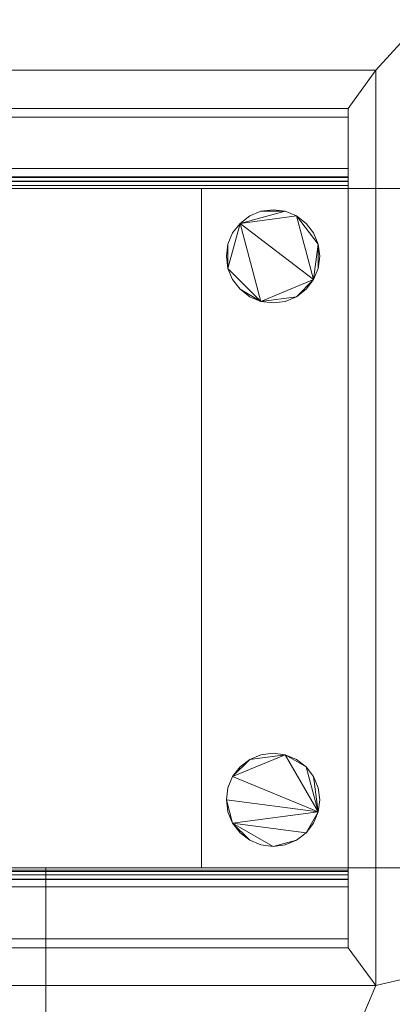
# Model space of a CAD drawing. Header units: millimetres. Extents: x -740 to 768, y -616 to 1219.
# Tile 252 of 256: x -8 to 44, y 294 to 432. Entities that reach past the tile are written whole.
import ezdxf

# ---------------------------------------------------------------- set-up
doc = ezdxf.new("R2010")
doc.units = ezdxf.units.MM
doc.layers.add('A-GENM', color=13, linetype='Continuous')

# ---------------------------------------------------------------- blocks, each defined once
blk = doc.blocks.new('QT3100 - QTOO_QT3100_RoughForWallMountedMixerAndSpout-303783-_3D_')
at = {"layer": 'A-GENM', "lineweight": 5}
mesh = blk.add_polyface(dxfattribs=at)
corners = [(139.88, 64.04, -4.66), (-140.13, 64.04, -4.66), (-140.13, -63.96, -4.66), (139.88, -63.96, -4.66)]
mesh.append_faces([[corners[k] for k in face] for face in [(0, 1, 2, 3)]])
mesh = blk.add_polyface(dxfattribs=at)
corners = [(-140.13, -63.96, -7.3), (-140.13, 64.04, -7.3), (139.88, 64.04, -7.3), (139.88, -63.96, -7.3)]
mesh.append_faces([[corners[k] for k in face] for face in [(0, 1, 2, 3)]])
mesh = blk.add_polyface(dxfattribs=at)
corners = [(139.88, 64.04, -4.66), (139.88, 64.04, -7.3), (-140.13, 64.04, -7.3), (-140.13, 64.04, -4.66)]
mesh.append_faces([[corners[k] for k in face] for face in [(0, 1, 2, 3)]])
mesh = blk.add_polyface(dxfattribs=at)
corners = [(139.88, -63.96, -4.66), (139.88, -63.96, -7.3), (139.88, 64.04, -7.3), (139.88, 64.04, -4.66)]
mesh.append_faces([[corners[k] for k in face] for face in [(0, 1, 2, 3)]])
mesh = blk.add_polyface(dxfattribs=at)
corners = [(136, 57.45, -72.67), (-136, 57.45, -72.67), (-136, 58.7, -70.5), (136, 58.7, -70.5)]
mesh.append_faces([[corners[k] for k in face] for face in [(0, 1, 2, 3)]])
mesh = blk.add_polyface(dxfattribs=at)
corners = [(136, 58.7, -70.5), (-136, 58.7, -70.5), (-136, 50.27, -65.63), (136, 50.27, -65.63)]
mesh.append_faces([[corners[k] for k in face] for face in [(0, 1, 2, 3)]])
mesh = blk.add_polyface(dxfattribs=at)
corners = [(136, 47.92, -67.5), (136, 48.48, -67.57), (136, 49.01, -67.79), (136, 57.45, -72.67), (136, 58.7, -70.5), (136, 50.27, -65.63), (136, 49.13, -65.16), (136, 47.91, -65), (136, -48.01, -65), (136, -49.13, -65.15), (136, -50.17, -65.58), (136, -58.69, -70.5), (136, -57.44, -72.67), (136, -49.08, -67.84), (136, -48.47, -67.59), (136, -47.82, -67.5)]
mesh.append_faces([[corners[k] for k in face] for face in [(2, 6, 1)]], dxfattribs={"vtx0": -1, "vtx1": -1})
mesh.append_faces([[corners[k] for k in face] for face in [(14, 9, 10, 13)]], dxfattribs={"vtx0": -1, "vtx2": -1})
mesh.append_faces([[corners[k] for k in face] for face in [(4, 5, 3)]], dxfattribs={"vtx1": -1})
mesh.append_faces([[corners[k] for k in face] for face in [(14, 15, 8, 9), (7, 8, 15, 0), (6, 7, 0, 1), (5, 6, 2, 3)]], dxfattribs={"vtx1": -1, "vtx3": -1})
mesh.append_faces([[corners[k] for k in face] for face in [(11, 12, 13, 10)]], dxfattribs={"vtx2": -1})
mesh = blk.add_polyface(dxfattribs=at)
corners = [(136, 49.01, -67.79), (-136, 49.01, -67.79), (-136, 57.45, -72.67), (136, 57.45, -72.67)]
mesh.append_faces([[corners[k] for k in face] for face in [(0, 1, 2, 3)]])
mesh = blk.add_polyface(dxfattribs=at)
corners = [(136, 47.91, -65), (136, 49.13, -65.16), (136, 50.27, -65.63), (-136, 50.27, -65.63), (-136, 49.13, -65.16), (-136, 47.91, -65)]
mesh.append_faces([[corners[k] for k in face] for face in [(2, 3, 4, 1), (5, 0, 1, 4)]], dxfattribs={"vtx2": -1})
mesh = blk.add_polyface(dxfattribs=at)
corners = [(136, 49.01, -67.79), (136, 48.48, -67.57), (136, 47.92, -67.5), (-136, 47.92, -67.5), (-136, 48.48, -67.57), (-136, 49.01, -67.79)]
mesh.append_faces([[corners[k] for k in face] for face in [(2, 3, 4, 1), (5, 0, 1, 4)]], dxfattribs={"vtx2": -1})
mesh = blk.add_polyface(dxfattribs=at)
corners = [(136, 48.5, -65), (-136, 48.5, -65), (-136, -48.5, -65), (136, -48.5, -65)]
mesh.append_faces([[corners[k] for k in face] for face in [(0, 1, 2, 3)]])
mesh = blk.add_polyface(dxfattribs=at)
corners = [(-136, -48.5, -67.5), (-136, 48.5, -67.5), (136, 48.5, -67.5), (136, -48.5, -67.5)]
mesh.append_faces([[corners[k] for k in face] for face in [(0, 1, 2, 3)]])
mesh = blk.add_polyface(dxfattribs=at)
corners = [(136, 48.5, -65), (136, 48.5, -67.5), (-136, 48.5, -67.5), (-136, 48.5, -65)]
mesh.append_faces([[corners[k] for k in face] for face in [(0, 1, 2, 3)]])
mesh = blk.add_polyface(dxfattribs=at)
corners = [(136, -48.5, -65), (136, -48.5, -67.5), (136, 48.5, -67.5), (136, 48.5, -65)]
mesh.append_faces([[corners[k] for k in face] for face in [(0, 1, 2, 3)]])
mesh = blk.add_polyface(dxfattribs=at)
corners = [(136, -47.82, -67.5), (-136, -47.82, -67.5), (-136, 47.92, -67.5), (136, 47.92, -67.5)]
mesh.append_faces([[corners[k] for k in face] for face in [(0, 1, 2, 3)]])
mesh = blk.add_polyface(dxfattribs=at)
corners = [(136, 47.91, -65), (-136, 47.91, -65), (-136, -48.01, -65), (136, -48.01, -65)]
mesh.append_faces([[corners[k] for k in face] for face in [(0, 1, 2, 3)]])
mesh = blk.add_polyface(dxfattribs=at)
corners = [(150.5, 47.5, -86.04), (150.5, 47.5, -28.96), (150.63, 47.5, -27.93), (151.03, 47.5, -26.98), (151.66, 47.5, -26.16), (152.48, 47.5, -25.53), (153.43, 47.5, -25.13), (154.46, 47.5, -25), (210.5, 47.5, -25), (210.5, 47.5, -27.5), (154.5, 47.5, -27.5), (154.11, 47.5, -27.55), (153.75, 47.5, -27.7), (153.44, 47.5, -27.94), (153.2, 47.5, -28.25), (153.05, 47.5, -28.61), (153, 47.5, -29), (153, 47.5, -86.05), (152.87, 47.5, -87.08), (152.47, 47.5, -88.03), (151.84, 47.5, -88.84), (151.03, 47.5, -89.47), (150.08, 47.5, -89.87), (149.05, 47.5, -90), (115.5, 47.5, -90), (115.5, 47.5, -87.5), (149.04, 47.5, -87.5), (149.42, 47.5, -87.45), (149.77, 47.5, -87.3), (150.07, 47.5, -87.07), (150.3, 47.5, -86.77), (150.45, 47.5, -86.42)]
mesh.append_faces([[corners[k] for k in face] for face in [(26, 23, 24, 25)]], dxfattribs={"vtx0": -1})
mesh.append_faces([[corners[k] for k in face] for face in [(17, 0, 16), (30, 19, 29), (3, 14, 2)]], dxfattribs={"vtx0": -1, "vtx1": -1})
mesh.append_faces([[corners[k] for k in face] for face in [(27, 22, 23, 26), (28, 21, 22, 27), (21, 28, 29), (1, 15, 16, 0), (2, 14, 15, 1), (13, 4, 5, 12)]], dxfattribs={"vtx0": -1, "vtx2": -1})
mesh.append_faces([[corners[k] for k in face] for face in [(29, 19, 20, 21)]], dxfattribs={"vtx0": -1, "vtx3": -1})
mesh.append_faces([[corners[k] for k in face] for face in [(9, 10, 8)]], dxfattribs={"vtx1": -1})
mesh.append_faces([[corners[k] for k in face] for face in [(5, 6, 12)]], dxfattribs={"vtx1": -1, "vtx2": -1})
mesh.append_faces([[corners[k] for k in face] for face in [(18, 19, 30, 31), (17, 18, 31, 0), (13, 14, 3, 4), (10, 11, 7, 8), (11, 12, 6, 7)]], dxfattribs={"vtx1": -1, "vtx3": -1})
mesh = blk.add_polyface(dxfattribs=at)
corners = [(115.5, -47.5, -90), (115.5, 47.5, -90), (149.05, 47.5, -90), (149.05, -47.5, -90)]
mesh.append_faces([[corners[k] for k in face] for face in [(0, 1, 2, 3)]])
mesh = blk.add_polyface(dxfattribs=at)
corners = [(115.5, -47.5, -87.5), (115.5, 47.5, -87.5), (115.5, 47.5, -90), (115.5, -47.5, -90)]
mesh.append_faces([[corners[k] for k in face] for face in [(0, 1, 2, 3)]])
mesh = blk.add_polyface(dxfattribs=at)
corners = [(149.04, -47.5, -87.5), (149.04, 47.5, -87.5), (115.5, 47.5, -87.5), (115.5, -47.5, -87.5)]
mesh.append_faces([[corners[k] for k in face] for face in [(0, 1, 2, 3)]])
mesh = blk.add_polyface(dxfattribs=at)
corners = [(132.02, -37.99, -38.4), (131.8, -36.3, -38.4), (131.15, -34.73, -38.4), (130.11, -33.38, -38.4), (128.76, -32.34, -38.4), (127.19, -31.69, -38.4), (125.5, -31.46, -38.4), (123.81, -31.69, -38.4), (122.24, -32.34, -38.4), (120.89, -33.38, -38.4), (119.85, -34.73, -38.4), (119.2, -36.3, -38.4), (118.98, -37.99, -38.4), (119.2, -39.68, -38.4), (119.85, -41.25, -38.4), (120.89, -42.6, -38.4), (122.24, -43.64, -38.4), (123.81, -44.29, -38.4), (125.5, -44.51, -38.4), (127.19, -44.29, -38.4), (128.76, -43.64, -38.4), (130.11, -42.6, -38.4), (131.15, -41.25, -38.4), (131.8, -39.68, -38.4), (132.02, 38.01, -38.4), (131.8, 39.7, -38.4), (131.15, 41.27, -38.4), (130.11, 42.62, -38.4), (128.76, 43.66, -38.4), (127.19, 44.31, -38.4), (125.5, 44.53, -38.4), (123.81, 44.31, -38.4), (122.24, 43.66, -38.4), (120.89, 42.62, -38.4), (119.85, 41.27, -38.4), (119.2, 39.7, -38.4), (118.98, 38.01, -38.4), (119.2, 36.32, -38.4), (119.85, 34.75, -38.4), (120.89, 33.4, -38.4), (122.24, 32.36, -38.4), (123.81, 31.71, -38.4), (125.5, 31.49, -38.4), (127.19, 31.71, -38.4), (128.76, 32.36, -38.4), (130.11, 33.4, -38.4), (131.15, 34.75, -38.4), (131.8, 36.32, -38.4)]
mesh.append_faces([[corners[k] for k in face] for face in [(5, 3, 4), (16, 14, 15), (20, 18, 19), (37, 35, 36), (41, 39, 40), (25, 47, 24), (46, 44, 45)]], dxfattribs={"vtx0": -1})
mesh.append_faces([[corners[k] for k in face] for face in [(3, 23, 2), (14, 23, 12, 13), (35, 37, 33, 34)]], dxfattribs={"vtx0": -1, "vtx1": -1})
mesh.append_faces([[corners[k] for k in face] for face in [(21, 14, 18, 20), (33, 37, 41)]], dxfattribs={"vtx0": -1, "vtx1": -1, "vtx2": -1})
mesh.append_faces([[corners[k] for k in face] for face in [(5, 10, 23, 3), (46, 33, 41, 44)]], dxfattribs={"vtx0": -1, "vtx1": -1, "vtx2": -1, "vtx3": -1})
mesh.append_faces([[corners[k] for k in face] for face in [(33, 46, 28, 29), (25, 28, 46, 47)]], dxfattribs={"vtx0": -1, "vtx1": -1, "vtx3": -1})
mesh.append_faces([[corners[k] for k in face] for face in [(41, 37, 38, 39)]], dxfattribs={"vtx0": -1, "vtx3": -1})
mesh.append_faces([[corners[k] for k in face] for face in [(17, 18, 14, 16)]], dxfattribs={"vtx1": -1, "vtx2": -1})
mesh.append_faces([[corners[k] for k in face] for face in [(6, 7, 8, 5), (0, 1, 2, 23), (29, 30, 31)]], dxfattribs={"vtx2": -1})
mesh.append_faces([[corners[k] for k in face] for face in [(8, 9, 10, 5), (10, 11, 12, 23), (21, 22, 23, 14), (31, 32, 33, 29)]], dxfattribs={"vtx2": -1, "vtx3": -1})
mesh.append_faces([[corners[k] for k in face] for face in [(25, 26, 27, 28), (41, 42, 43, 44)]], dxfattribs={"vtx3": -1})
mesh = blk.add_polyface(dxfattribs=at)
corners = [(132.02, -37.99, -93.99), (131.8, -39.68, -93.99), (131.15, -41.25, -93.99), (130.11, -42.6, -93.99), (128.76, -43.64, -93.99), (127.19, -44.29, -93.99), (125.5, -44.51, -93.99), (123.81, -44.29, -93.99), (122.24, -43.64, -93.99), (120.89, -42.6, -93.99), (119.85, -41.25, -93.99), (119.2, -39.68, -93.99), (118.98, -37.99, -93.99), (119.2, -36.3, -93.99), (119.85, -34.73, -93.99), (120.89, -33.38, -93.99), (122.24, -32.34, -93.99), (123.81, -31.69, -93.99), (125.5, -31.46, -93.99), (127.19, -31.69, -93.99), (128.76, -32.34, -93.99), (130.11, -33.38, -93.99), (131.15, -34.73, -93.99), (131.8, -36.3, -93.99), (132.02, 38.01, -93.99), (131.8, 36.32, -93.99), (131.15, 34.75, -93.99), (130.11, 33.4, -93.99), (128.76, 32.36, -93.99), (127.19, 31.71, -93.99), (125.5, 31.49, -93.99), (123.81, 31.71, -93.99), (122.24, 32.36, -93.99), (120.89, 33.4, -93.99), (119.85, 34.75, -93.99), (119.2, 36.32, -93.99), (118.98, 38.01, -93.99), (119.2, 39.7, -93.99), (119.85, 41.27, -93.99), (120.89, 42.62, -93.99), (122.24, 43.66, -93.99), (123.81, 44.31, -93.99), (125.5, 44.53, -93.99), (127.19, 44.31, -93.99), (128.76, 43.66, -93.99), (130.11, 42.62, -93.99), (131.15, 41.27, -93.99), (131.8, 39.7, -93.99)]
mesh.append_faces([[corners[k] for k in face] for face in [(10, 8, 9), (6, 4, 5), (3, 1, 2), (16, 14, 15), (33, 31, 32)]], dxfattribs={"vtx0": -1})
mesh.append_faces([[corners[k] for k in face] for face in [(39, 35, 37, 38)]], dxfattribs={"vtx0": -1, "vtx1": -1})
mesh.append_faces([[corners[k] for k in face] for face in [(10, 12, 1, 3), (19, 1, 14, 16), (39, 26, 31, 35), (26, 39, 44, 47)]], dxfattribs={"vtx0": -1, "vtx1": -1, "vtx2": -1, "vtx3": -1})
mesh.append_faces([[corners[k] for k in face] for face in [(6, 10, 3, 4)]], dxfattribs={"vtx0": -1, "vtx1": -1, "vtx3": -1})
mesh.append_faces([[corners[k] for k in face] for face in [(39, 43, 44)]], dxfattribs={"vtx0": -1, "vtx2": -1})
mesh.append_faces([[corners[k] for k in face] for face in [(10, 6, 7, 8)]], dxfattribs={"vtx0": -1, "vtx3": -1})
mesh.append_faces([[corners[k] for k in face] for face in [(0, 1, 22, 23)]], dxfattribs={"vtx1": -1})
mesh.append_faces([[corners[k] for k in face] for face in [(21, 22, 1), (34, 35, 31, 33)]], dxfattribs={"vtx1": -1, "vtx2": -1})
mesh.append_faces([[corners[k] for k in face] for face in [(10, 11, 12), (29, 30, 31, 28), (45, 46, 47, 44), (41, 42, 43), (35, 36, 37)]], dxfattribs={"vtx2": -1})
mesh.append_faces([[corners[k] for k in face] for face in [(12, 13, 14, 1), (19, 20, 21, 1), (26, 27, 28, 31), (39, 40, 41, 43)]], dxfattribs={"vtx2": -1, "vtx3": -1})
mesh.append_faces([[corners[k] for k in face] for face in [(16, 17, 18, 19), (47, 24, 25, 26)]], dxfattribs={"vtx3": -1})
mesh = blk.add_polyface(dxfattribs=at)
corners = [(118.98, 38.01, -38.4), (119.2, 39.7, -38.4), (119.85, 41.27, -38.4), (120.89, 42.62, -38.4), (122.24, 43.66, -38.4), (123.81, 44.31, -38.4), (125.5, 44.53, -38.4), (127.19, 44.31, -38.4), (128.76, 43.66, -38.4), (130.11, 42.62, -38.4), (131.15, 41.27, -38.4), (131.8, 39.7, -38.4), (132.02, 38.01, -38.4), (132.02, 38.01, -93.99), (131.8, 39.7, -93.99), (131.15, 41.27, -93.99), (130.11, 42.62, -93.99), (128.76, 43.66, -93.99), (127.19, 44.31, -93.99), (125.5, 44.53, -93.99), (123.81, 44.31, -93.99), (122.24, 43.66, -93.99), (120.89, 42.62, -93.99), (119.85, 41.27, -93.99), (119.2, 39.7, -93.99), (118.98, 38.01, -93.99)]
mesh.append_faces([[corners[k] for k in face] for face in [(13, 14, 11, 12), (0, 1, 24, 25)]], dxfattribs={"vtx1": -1})
mesh.append_faces([[corners[k] for k in face] for face in [(14, 15, 10, 11), (16, 17, 8, 9), (15, 16, 9, 10), (17, 18, 7, 8), (6, 7, 18, 19), (19, 20, 5, 6), (20, 21, 4, 5), (22, 23, 2, 3), (21, 22, 3, 4), (23, 24, 1, 2)]], dxfattribs={"vtx1": -1, "vtx3": -1})
mesh = blk.add_polyface(dxfattribs=at)
corners = [(132.02, 38.01, -38.4), (131.8, 36.32, -38.4), (131.15, 34.75, -38.4), (130.11, 33.4, -38.4), (128.76, 32.36, -38.4), (127.19, 31.71, -38.4), (125.5, 31.49, -38.4), (123.81, 31.71, -38.4), (122.24, 32.36, -38.4), (120.89, 33.4, -38.4), (119.85, 34.75, -38.4), (119.2, 36.32, -38.4), (118.98, 38.01, -38.4), (118.98, 38.01, -93.99), (119.2, 36.32, -93.99), (119.85, 34.75, -93.99), (120.89, 33.4, -93.99), (122.24, 32.36, -93.99), (123.81, 31.71, -93.99), (125.5, 31.49, -93.99), (127.19, 31.71, -93.99), (128.76, 32.36, -93.99), (130.11, 33.4, -93.99), (131.15, 34.75, -93.99), (131.8, 36.32, -93.99), (132.02, 38.01, -93.99)]
mesh.append_faces([[corners[k] for k in face] for face in [(13, 14, 11, 12)]], dxfattribs={"vtx1": -1})
mesh.append_faces([[corners[k] for k in face] for face in [(14, 15, 10, 11), (16, 17, 8, 9), (15, 16, 9, 10), (17, 18, 7, 8), (6, 7, 18, 19), (19, 20, 5, 6), (20, 21, 4, 5), (22, 23, 2, 3), (21, 22, 3, 4), (23, 24, 1, 2)]], dxfattribs={"vtx1": -1, "vtx3": -1})
mesh.append_faces([[corners[k] for k in face] for face in [(25, 0, 1, 24)]], dxfattribs={"vtx2": -1})
mesh = blk.add_polyface(dxfattribs=at)
corners = [(118.98, -37.99, -38.4), (119.2, -36.3, -38.4), (119.85, -34.73, -38.4), (120.89, -33.38, -38.4), (122.24, -32.34, -38.4), (123.81, -31.69, -38.4), (125.5, -31.46, -38.4), (127.19, -31.69, -38.4), (128.76, -32.34, -38.4), (130.11, -33.38, -38.4), (131.15, -34.73, -38.4), (131.8, -36.3, -38.4), (132.02, -37.99, -38.4), (132.02, -37.99, -93.99), (131.8, -36.3, -93.99), (131.15, -34.73, -93.99), (130.11, -33.38, -93.99), (128.76, -32.34, -93.99), (127.19, -31.69, -93.99), (125.5, -31.46, -93.99), (123.81, -31.69, -93.99), (122.24, -32.34, -93.99), (120.89, -33.38, -93.99), (119.85, -34.73, -93.99), (119.2, -36.3, -93.99), (118.98, -37.99, -93.99)]
mesh.append_faces([[corners[k] for k in face] for face in [(13, 14, 11, 12), (0, 1, 24, 25)]], dxfattribs={"vtx1": -1})
mesh.append_faces([[corners[k] for k in face] for face in [(14, 15, 10, 11), (16, 17, 8, 9), (15, 16, 9, 10), (17, 18, 7, 8), (6, 7, 18, 19), (19, 20, 5, 6), (20, 21, 4, 5), (22, 23, 2, 3), (21, 22, 3, 4), (23, 24, 1, 2)]], dxfattribs={"vtx1": -1, "vtx3": -1})
mesh = blk.add_polyface(dxfattribs=at)
corners = [(132.02, -37.99, -38.4), (131.8, -39.68, -38.4), (131.15, -41.25, -38.4), (130.11, -42.6, -38.4), (128.76, -43.64, -38.4), (127.19, -44.29, -38.4), (125.5, -44.51, -38.4), (123.81, -44.29, -38.4), (122.24, -43.64, -38.4), (120.89, -42.6, -38.4), (119.85, -41.25, -38.4), (119.2, -39.68, -38.4), (118.98, -37.99, -38.4), (118.98, -37.99, -93.99), (119.2, -39.68, -93.99), (119.85, -41.25, -93.99), (120.89, -42.6, -93.99), (122.24, -43.64, -93.99), (123.81, -44.29, -93.99), (125.5, -44.51, -93.99), (127.19, -44.29, -93.99), (128.76, -43.64, -93.99), (130.11, -42.6, -93.99), (131.15, -41.25, -93.99), (131.8, -39.68, -93.99), (132.02, -37.99, -93.99)]
mesh.append_faces([[corners[k] for k in face] for face in [(13, 14, 11, 12), (0, 1, 24, 25)]], dxfattribs={"vtx1": -1})
mesh.append_faces([[corners[k] for k in face] for face in [(14, 15, 10, 11), (16, 17, 8, 9), (15, 16, 9, 10), (17, 18, 7, 8), (6, 7, 18, 19), (19, 20, 5, 6), (20, 21, 4, 5), (22, 23, 2, 3), (21, 22, 3, 4), (23, 24, 1, 2)]], dxfattribs={"vtx1": -1, "vtx3": -1})
mesh = blk.add_polyface(dxfattribs=at)
corners = [(136, -47.82, -67.5), (136, -48.47, -67.59), (136, -49.08, -67.84), (-136, -49.08, -67.84), (-136, -48.47, -67.59), (-136, -47.82, -67.5)]
mesh.append_faces([[corners[k] for k in face] for face in [(2, 3, 4, 1), (5, 0, 1, 4)]], dxfattribs={"vtx2": -1})
mesh = blk.add_polyface(dxfattribs=at)
corners = [(136, -50.17, -65.58), (136, -49.13, -65.15), (136, -48.01, -65), (-136, -48.01, -65), (-136, -49.13, -65.15), (-136, -50.17, -65.58)]
mesh.append_faces([[corners[k] for k in face] for face in [(2, 3, 4, 1), (5, 0, 1, 4)]], dxfattribs={"vtx2": -1})
mesh = blk.add_polyface(dxfattribs=at)
corners = [(150.5, -47.5, -86.04), (150.45, -47.5, -86.42), (150.3, -47.5, -86.77), (150.07, -47.5, -87.07), (149.77, -47.5, -87.3), (149.42, -47.5, -87.45), (149.04, -47.5, -87.5), (115.5, -47.5, -87.5), (115.5, -47.5, -90), (149.05, -47.5, -90), (150.08, -47.5, -89.87), (151.03, -47.5, -89.47), (151.84, -47.5, -88.84), (152.47, -47.5, -88.03), (152.87, -47.5, -87.08), (153, -47.5, -86.05), (153, -47.5, -29), (153.05, -47.5, -28.61), (153.2, -47.5, -28.25), (153.44, -47.5, -27.94), (153.75, -47.5, -27.7), (154.11, -47.5, -27.55), (154.5, -47.5, -27.5), (210.5, -47.5, -27.5), (210.5, -47.5, -25), (154.46, -47.5, -25), (153.43, -47.5, -25.13), (152.48, -47.5, -25.53), (151.66, -47.5, -26.16), (151.03, -47.5, -26.98), (150.63, -47.5, -27.93), (150.5, -47.5, -28.96)]
mesh.append_faces([[corners[k] for k in face] for face in [(18, 29, 30, 17), (17, 30, 31), (27, 19, 20), (9, 5, 6, 8), (11, 3, 4, 10), (10, 4, 5, 9), (1, 14, 15, 0), (0, 15, 16), (14, 1, 2, 13), (13, 2, 3, 12), (3, 11, 12)]], dxfattribs={"vtx0": -1, "vtx2": -1})
mesh.append_faces([[corners[k] for k in face] for face in [(24, 25, 22, 23)]], dxfattribs={"vtx1": -1})
mesh.append_faces([[corners[k] for k in face] for face in [(28, 29, 19, 27), (18, 19, 29)]], dxfattribs={"vtx1": -1, "vtx2": -1})
mesh.append_faces([[corners[k] for k in face] for face in [(16, 17, 31, 0), (25, 26, 21, 22), (26, 27, 20, 21)]], dxfattribs={"vtx1": -1, "vtx3": -1})
mesh.append_faces([[corners[k] for k in face] for face in [(6, 7, 8)]], dxfattribs={"vtx2": -1})
mesh = blk.add_polyface(dxfattribs=at)
corners = [(-136, -48.5, -65), (-136, -48.5, -67.5), (136, -48.5, -67.5), (136, -48.5, -65)]
mesh.append_faces([[corners[k] for k in face] for face in [(0, 1, 2, 3)]])
mesh = blk.add_polyface(dxfattribs=at)
corners = [(136, -57.44, -72.67), (-136, -57.44, -72.67), (-136, -49.08, -67.84), (136, -49.08, -67.84)]
mesh.append_faces([[corners[k] for k in face] for face in [(0, 1, 2, 3)]])
mesh = blk.add_polyface(dxfattribs=at)
corners = [(136, -50.17, -65.58), (-136, -50.17, -65.58), (-136, -58.69, -70.5), (136, -58.69, -70.5)]
mesh.append_faces([[corners[k] for k in face] for face in [(0, 1, 2, 3)]])
mesh = blk.add_polyface(dxfattribs=at)
corners = [(136, -58.69, -70.5), (-136, -58.69, -70.5), (-136, -57.44, -72.67), (136, -57.44, -72.67)]
mesh.append_faces([[corners[k] for k in face] for face in [(0, 1, 2, 3)]])
mesh = blk.add_polyface(dxfattribs=at)
corners = [(-140.13, -63.96, -4.66), (-140.13, -63.96, -7.3), (139.88, -63.96, -7.3), (139.88, -63.96, -4.66)]
mesh.append_faces([[corners[k] for k in face] for face in [(0, 1, 2, 3)]])

msp = doc.modelspace()

# ---------------------------------------------------------------- block references
at = {"layer": 'A-GENM', "lineweight": 5}
msp.add_blockref('QT3100 - QTOO_QT3100_RoughForWallMountedMixerAndSpout-303783-_3D_', (-98.49, 360.8, -0.49), dxfattribs=at)

# ---------------------------------------------------------------- meshes
mesh = msp.add_polyface(dxfattribs=at)
corners = [(767.87, 1219.2, -0.49), (-740, 1219.2, -0.49), (-740, -615.94, -0.49), (767.87, -615.94, -0.49), (-238.62, 313.3, -0.49), (-308.99, 313.3, -0.49), (-308.99, 408.3, -0.49), (-238.62, 408.3, -0.49), (-238.62, 424.83, -0.49), (41.38, 424.83, -0.49), (41.38, 408.3, -0.49), (112.01, 408.3, -0.49), (112.01, 313.3, -0.49), (41.38, 313.3, -0.49), (41.38, 296.83, -0.49), (-4.77, 296.83, -0.49), (-4.77, 187.82, -0.49), (-98.62, 187.82, -0.49), (-98.62, 296.83, -0.49), (-238.62, 296.83, -0.49)]
mesh.append_faces([[corners[k] for k in face] for face in [(14, 12, 13)]], dxfattribs={"vtx0": -1})
mesh.append_faces([[corners[k] for k in face] for face in [(11, 0, 9, 10), (8, 1, 6, 7)]], dxfattribs={"vtx0": -1, "vtx1": -1})
mesh.append_faces([[corners[k] for k in face] for face in [(12, 14, 16, 3), (5, 2, 17, 19)]], dxfattribs={"vtx0": -1, "vtx1": -1, "vtx2": -1, "vtx3": -1})
mesh.append_faces([[corners[k] for k in face] for face in [(0, 11, 12, 3), (9, 0, 1, 8)]], dxfattribs={"vtx0": -1, "vtx2": -1})
mesh.append_faces([[corners[k] for k in face] for face in [(4, 5, 19)]], dxfattribs={"vtx1": -1})
mesh.append_faces([[corners[k] for k in face] for face in [(2, 3, 16, 17), (5, 6, 1, 2)]], dxfattribs={"vtx1": -1, "vtx3": -1})
mesh.append_faces([[corners[k] for k in face] for face in [(14, 15, 16), (17, 18, 19)]], dxfattribs={"vtx2": -1})
mesh = msp.add_polyface(dxfattribs=at)
corners = [(767.87, 1219.2, -118.07), (767.87, -615.94, -118.07), (-740, -615.94, -118.07), (-740, 1219.2, -118.07)]
mesh.append_faces([[corners[k] for k in face] for face in [(0, 1, 2, 3)]])
mesh = msp.add_polyface(dxfattribs=at)
corners = [(-234.49, 313.3, -7.79), (-238.62, 313.3, -7.79), (-238.62, 296.83, -7.79), (-98.62, 296.83, -7.79), (-98.62, 302.1, -7.79), (-234.49, 302.1, -7.79), (41.38, 313.3, -7.79), (37.51, 313.3, -7.79), (37.51, 302.1, -7.79), (-4.77, 302.1, -7.79), (-4.77, 296.83, -7.79), (41.38, 296.83, -7.79), (37.51, 408.3, -7.79), (41.38, 408.3, -7.79), (41.38, 424.83, -7.79), (-238.62, 424.83, -7.79), (-238.62, 408.3, -7.79), (-234.49, 408.3, -7.79), (-234.49, 419.5, -7.79), (37.51, 419.5, -7.79)]
mesh.append_faces([[corners[k] for k in face] for face in [(8, 11, 6, 7)]], dxfattribs={"vtx0": -1})
mesh.append_faces([[corners[k] for k in face] for face in [(1, 2, 5, 0), (10, 11, 8, 9)]], dxfattribs={"vtx1": -1})
mesh.append_faces([[corners[k] for k in face] for face in [(18, 19, 14, 15)]], dxfattribs={"vtx1": -1, "vtx3": -1})
mesh.append_faces([[corners[k] for k in face] for face in [(3, 4, 5, 2), (16, 17, 18, 15)]], dxfattribs={"vtx2": -1})
mesh.append_faces([[corners[k] for k in face] for face in [(19, 12, 13, 14)]], dxfattribs={"vtx3": -1})
mesh = msp.add_polyface(dxfattribs=at)
corners = [(41.38, 424.83, -7.79), (41.38, 424.83, -0.49), (-238.62, 424.83, -0.49), (-238.62, 424.83, -7.79)]
mesh.append_faces([[corners[k] for k in face] for face in [(0, 1, 2, 3)]])
mesh = msp.add_polyface(dxfattribs=at)
corners = [(41.38, 424.83, -7.79), (41.38, 408.3, -7.79), (41.38, 408.3, -0.49), (41.38, 424.83, -0.49), (41.38, 313.3, -7.79), (41.38, 296.83, -7.79), (41.38, 296.83, -0.49), (41.38, 313.3, -0.49)]
mesh.append_faces([[corners[k] for k in face] for face in [(3, 0, 1, 2), (4, 5, 6, 7)]])
mesh = msp.add_polyface(dxfattribs=at)
corners = [(-98.62, 313.3, -72.99), (-234.49, 313.3, -72.99), (-234.49, 302.1, -72.99), (-98.62, 302.1, -72.99), (37.51, 313.3, -72.99), (-4.77, 313.3, -72.99), (-4.77, 302.1, -72.99), (37.51, 302.1, -72.99), (-234.49, 408.3, -72.99), (37.51, 408.3, -72.99), (37.51, 419.5, -72.99), (-234.49, 419.5, -72.99)]
mesh.append_faces([[corners[k] for k in face] for face in [(3, 0, 1, 2), (7, 4, 5, 6), (9, 10, 11, 8)]])
mesh = msp.add_polyface(dxfattribs=at)
corners = [(37.51, 419.5, -72.99), (37.51, 419.5, -7.79), (-234.49, 419.5, -7.79), (-234.49, 419.5, -72.99)]
mesh.append_faces([[corners[k] for k in face] for face in [(0, 1, 2, 3)]])
mesh = msp.add_polyface(dxfattribs=at)
corners = [(37.51, 313.3, -7.79), (37.51, 313.3, -72.99), (37.51, 302.1, -72.99), (37.51, 302.1, -7.79), (37.51, 408.3, -72.99), (37.51, 408.3, -7.79), (37.51, 419.5, -7.79), (37.51, 419.5, -72.99)]
mesh.append_faces([[corners[k] for k in face] for face in [(0, 1, 2, 3), (7, 4, 5, 6)]])
mesh = msp.add_polyface(dxfattribs=at)
corners = [(-308.99, 408.3, -7.99), (-256.49, 408.3, -7.99), (-256.49, 408.3, -77.99), (-10.49, 408.3, -77.99), (-10.49, 408.3, -97.99), (59.51, 408.3, -97.99), (59.51, 408.3, -27.99), (112.01, 408.3, -27.99), (112.01, 408.3, -0.49), (41.38, 408.3, -0.49), (41.38, 408.3, -7.79), (37.51, 408.3, -7.79), (37.51, 408.3, -72.99), (-234.49, 408.3, -72.99), (-234.49, 408.3, -7.79), (-238.62, 408.3, -7.79), (-238.62, 408.3, -0.49), (-308.99, 408.3, -0.49)]
mesh.append_faces([[corners[k] for k in face] for face in [(10, 6, 9), (11, 6, 10)]], dxfattribs={"vtx0": -1, "vtx1": -1})
mesh.append_faces([[corners[k] for k in face] for face in [(13, 2, 3, 12), (12, 5, 6, 11)]], dxfattribs={"vtx0": -1, "vtx2": -1})
mesh.append_faces([[corners[k] for k in face] for face in [(0, 1, 17)]], dxfattribs={"vtx1": -1})
mesh.append_faces([[corners[k] for k in face] for face in [(4, 5, 12, 3), (16, 17, 1, 15)]], dxfattribs={"vtx1": -1, "vtx2": -1})
mesh.append_faces([[corners[k] for k in face] for face in [(1, 2, 13, 15)]], dxfattribs={"vtx1": -1, "vtx2": -1, "vtx3": -1})
mesh.append_faces([[corners[k] for k in face] for face in [(13, 14, 15)]], dxfattribs={"vtx2": -1})
mesh.append_faces([[corners[k] for k in face] for face in [(6, 7, 8, 9)]], dxfattribs={"vtx3": -1})
mesh = msp.add_polyface(dxfattribs=at)
corners = [(-256.49, 313.3, -77.99), (-98.62, 313.3, -77.99), (-98.62, 187.82, -77.99), (-4.77, 187.82, -77.99), (-4.77, 313.3, -77.99), (-10.49, 313.3, -77.99), (-10.49, 408.3, -77.99), (-256.49, 408.3, -77.99)]
mesh.append_faces([[corners[k] for k in face] for face in [(5, 6, 1, 2)]], dxfattribs={"vtx1": -1, "vtx3": -1})
mesh.append_faces([[corners[k] for k in face] for face in [(3, 4, 5, 2), (7, 0, 1, 6)]], dxfattribs={"vtx2": -1})
mesh = msp.add_polyface(dxfattribs=at)
corners = [(59.51, 313.3, -97.99), (59.51, 408.3, -97.99), (-10.49, 408.3, -97.99), (-10.49, 313.3, -97.99)]
mesh.append_faces([[corners[k] for k in face] for face in [(0, 1, 2, 3)]])
mesh = msp.add_polyface(dxfattribs=at)
corners = [(-238.62, 313.3, -7.79), (-234.49, 313.3, -7.79), (-234.49, 313.3, -72.99), (-98.62, 313.3, -72.99), (-98.62, 313.3, -77.99), (-256.49, 313.3, -77.99), (-256.49, 313.3, -7.99), (-308.99, 313.3, -7.99), (-308.99, 313.3, -0.49), (-238.62, 313.3, -0.49), (112.01, 313.3, -27.99), (59.51, 313.3, -27.99), (59.51, 313.3, -97.99), (-10.49, 313.3, -97.99), (-10.49, 313.3, -77.99), (-4.77, 313.3, -77.99), (-4.77, 313.3, -72.99), (37.51, 313.3, -72.99), (37.51, 313.3, -7.79), (41.38, 313.3, -7.79), (41.38, 313.3, -0.49), (112.01, 313.3, -0.49)]
mesh.append_faces([[corners[k] for k in face] for face in [(11, 18, 19), (11, 19, 20)]], dxfattribs={"vtx0": -1, "vtx2": -1})
mesh.append_faces([[corners[k] for k in face] for face in [(2, 5, 6, 0), (17, 12, 13, 15)]], dxfattribs={"vtx0": -1, "vtx2": -1, "vtx3": -1})
mesh.append_faces([[corners[k] for k in face] for face in [(1, 2, 0), (16, 17, 15)]], dxfattribs={"vtx1": -1})
mesh.append_faces([[corners[k] for k in face] for face in [(9, 0, 6)]], dxfattribs={"vtx1": -1, "vtx2": -1})
mesh.append_faces([[corners[k] for k in face] for face in [(11, 12, 17, 18)]], dxfattribs={"vtx1": -1, "vtx3": -1})
mesh.append_faces([[corners[k] for k in face] for face in [(13, 14, 15), (21, 10, 11, 20)]], dxfattribs={"vtx2": -1})
mesh.append_faces([[corners[k] for k in face] for face in [(2, 3, 4, 5), (6, 7, 8, 9)]], dxfattribs={"vtx3": -1})
mesh = msp.add_polyface(dxfattribs=at)
corners = [(-4.77, 313.3, -72.99), (-4.77, 313.3, -77.99), (-4.77, 187.82, -77.99), (-4.77, 187.82, -0.49), (-4.77, 296.83, -0.49), (-4.77, 296.83, -7.79), (-4.77, 302.1, -7.79), (-4.77, 302.1, -72.99)]
mesh.append_faces([[corners[k] for k in face] for face in [(7, 5, 6)]], dxfattribs={"vtx0": -1})
mesh.append_faces([[corners[k] for k in face] for face in [(5, 7, 2, 3)]], dxfattribs={"vtx0": -1, "vtx1": -1, "vtx3": -1})
mesh.append_faces([[corners[k] for k in face] for face in [(4, 5, 3)]], dxfattribs={"vtx1": -1})
mesh.append_faces([[corners[k] for k in face] for face in [(7, 0, 1, 2)]], dxfattribs={"vtx3": -1})
mesh = msp.add_polyface(dxfattribs=at)
corners = [(37.51, 302.1, -72.99), (-4.77, 302.1, -72.99), (-4.77, 302.1, -7.79), (37.51, 302.1, -7.79), (-98.62, 302.1, -72.99), (-234.49, 302.1, -72.99), (-234.49, 302.1, -7.79), (-98.62, 302.1, -7.79)]
mesh.append_faces([[corners[k] for k in face] for face in [(3, 0, 1, 2), (7, 4, 5, 6)]])
mesh = msp.add_polyface(dxfattribs=at)
corners = [(41.38, 296.83, -7.79), (-4.77, 296.83, -7.79), (-4.77, 296.83, -0.49), (41.38, 296.83, -0.49), (-98.62, 296.83, -7.79), (-238.62, 296.83, -7.79), (-238.62, 296.83, -0.49), (-98.62, 296.83, -0.49)]
mesh.append_faces([[corners[k] for k in face] for face in [(3, 0, 1, 2), (4, 5, 6, 7)]])

doc.saveas('drawing.dxf')
